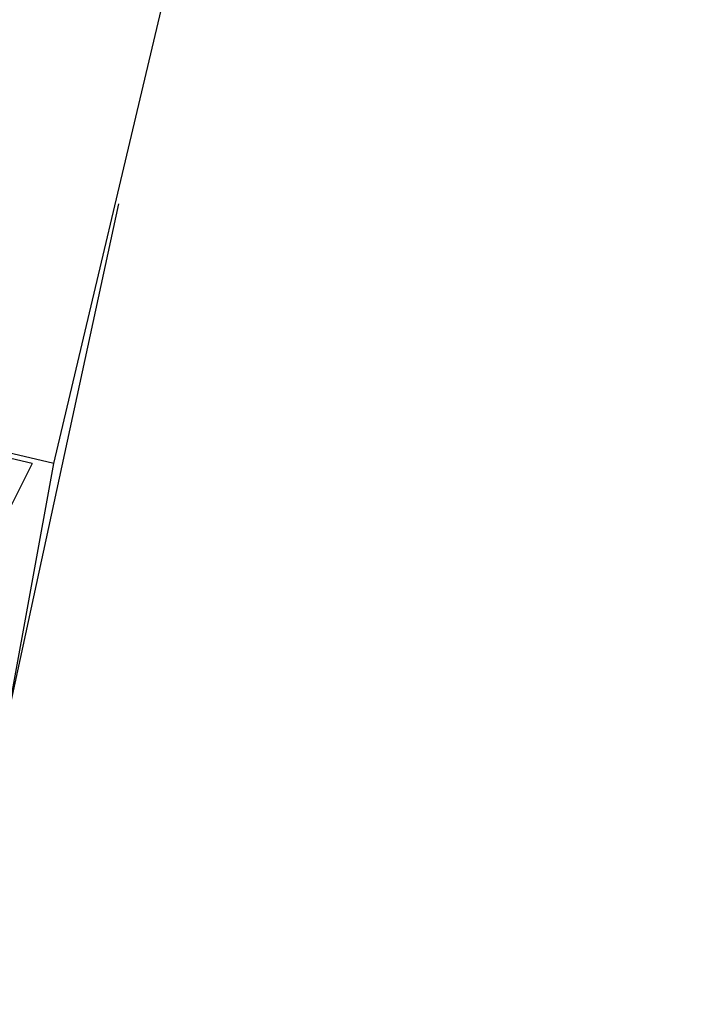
# Model space of a CAD drawing. Header units: feet. Extents: x -79 to 198, y -22 to 181.
# Tile 69 of 164: x 33.606 to 34.024, y 82.738 to 83.345. Entities that reach past the tile are written whole.
import ezdxf

# ---------------------------------------------------------------- set-up
doc = ezdxf.new("R2010")
doc.units = ezdxf.units.FT
doc.layers.add('A-LINEA', color=7, linetype='CONTINUOUS')

msp = doc.modelspace()

# ---------------------------------------------------------------- linework, layer by layer
at = {"layer": 'A-LINEA'}
for p, q in [((33.6267, 83.0711), (35.3867, 90.4978)), ((33.56, 82.7378), (33.6667, 83.2311)), ((33.6133, 83.0711), (33.6, 83.0444)), ((33.6133, 83.0711), (33.6, 83.0444)), ((33.6133, 83.0711), (33.6, 83.0444)), ((33.6267, 83.0711), (33.6267, 83.0711)), ((33.6267, 83.0711), (33.6267, 83.0711)), ((33.6267, 83.0711), (33.6267, 83.0711))]:
    msp.add_line(p, q, dxfattribs=at)
for points in [[(33.6, 82.9244), (33.6267, 83.0711), (32.9467, 83.2311)], [(33.6, 82.9244), (33.6267, 83.0711), (32.9467, 83.2311)], [(33.6, 82.9244), (33.6267, 83.0711), (32.9467, 83.2311)], [(33.6133, 83.0711), (33.16, 83.1778), (33.16, 83.1511), (33.1467, 83.1511), (33.1467, 83.1778), (33.0667, 83.1911), (33.0533, 83.1378), (33.04, 83.1378)], [(33.6133, 83.0711), (33.16, 83.1778), (33.16, 83.1511), (33.1467, 83.1511), (33.1467, 83.1778), (33.0667, 83.1911), (33.0533, 83.1378), (33.04, 83.1378)], [(33.6133, 83.0711), (33.16, 83.1778), (33.16, 83.1511), (33.1467, 83.1511), (33.1467, 83.1778), (33.0667, 83.1911), (33.0533, 83.1378), (33.04, 83.1378)]]:
    msp.add_lwpolyline(points, dxfattribs=at)

doc.saveas('drawing.dxf')
